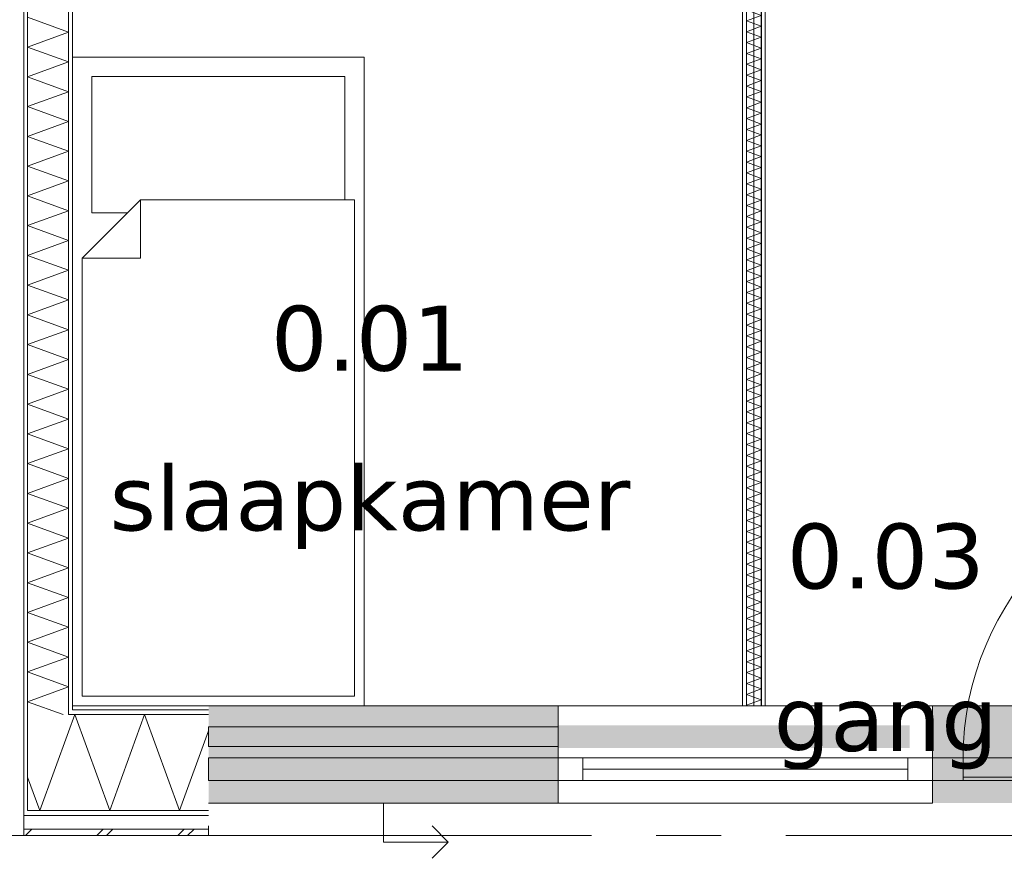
# Model space of a CAD drawing. Header units: millimetres. Extents: x -14925 to 266687, y -3550 to 35834.
# Tile 184 of 244: x 134386 to 137422, y -70 to 2515. Entities that reach past the tile are written whole.
import ezdxf
from ezdxf.enums import TextEntityAlignment as Align

# ---------------------------------------------------------------- set-up
doc = ezdxf.new("R2010")
doc.units = ezdxf.units.MM
doc.header["$MEASUREMENT"] = 0
doc.linetypes.add('B0204', pattern=[2600, 2000, -200, 200, -200])
for name, color, linetype in [('21 Buitenwanden', 7, 'Continuous'), ('A Stramien', 7, 'Continuous'), ('New_21 Buitenwanden', 7, 'Continuous'), ('New_21 Buitenwanden 2D arcering', 7, 'Continuous'), ('New_21 Buitenwanden Afdek-arcering', 7, 'Continuous'), ('New_21 Buitenwanden Deuren', 7, 'Continuous'), ('New_21 Buitenwanden Doorsnede-arcering', 7, 'Continuous'), ('New_21 Buitenwanden Laagscheidingslijnen', 7, 'Continuous'), ('New_21 Buitenwanden Ramen', 7, 'Continuous'), ('New_22 C Binnenwanden', 7, 'Continuous'), ('New_22 C Binnenwanden Doorsnede-arcering', 7, 'Continuous'), ('New_22 C Binnenwanden Laagscheidingslijnen', 7, 'Continuous'), ('New_82 Interieur', 7, 'Continuous'), ('New_Z Gebruiksopp', 7, 'Continuous'), ('New_Z Gebruiksopp Zone omranding', 7, 'Continuous'), ('New_Z Gebruiksopp Zone tekst', 7, 'Continuous')]:
    doc.layers.add(name, color=color, linetype=linetype)
doc.styles.add('GENERATED_STYLE_1', font='verdana.ttf')
doc.styles.add('GENERATED_STYLE_2', font='verdana.ttf')
pattern_1 = [(270, (120873.91, 0), (100, 0), [])]
pattern_2 = [(90, (120873.91, 0), (-100, 0), [])]
pattern_3 = [(0, (120873.91, 0), (0, 100), [])]

# ---------------------------------------------------------------- blocks, each defined once
blk = doc.blocks.new('slaapkamer_0.01_80_1', base_point=(135466.4, 1766.2))
at = {"layer": 'New_Z Gebruiksopp Zone tekst', "color": 2, "lineweight": 0}
for tag, style, p in [('DUMMY_941', 'GENERATED_STYLE_1', (135466.4, 1704)), ('DUMMY_942', 'GENERATED_STYLE_2', (135466.4, 1206.9))]:
    blk.add_attdef(tag, text='', height=200, dxfattribs=dict(at, style=style)).set_placement(p, align=Align.TOP_LEFT)
for tag, style, p in [('ROOM_NUMBER', 'GENERATED_STYLE_1', (135466.4, 1633.3)), ('ROOM_NAME', 'GENERATED_STYLE_2', (135466.4, 1141))]:
    blk.add_attdef(tag, text='', height=200, dxfattribs=dict(at, style=style)).set_placement(p, align=Align.TOP_CENTER)
blk = doc.blocks.new('gang_0.03_82_1', base_point=(137056.6, 1094.7))
at = {"layer": 'New_Z Gebruiksopp Zone tekst', "color": 2, "lineweight": 0}
for tag, style, p in [('DUMMY_941', 'GENERATED_STYLE_1', (137056.6, 1032.5)), ('DUMMY_942', 'GENERATED_STYLE_2', (137056.6, 535.4))]:
    blk.add_attdef(tag, text='', height=200, dxfattribs=dict(at, style=style)).set_placement(p, align=Align.TOP_LEFT)
for tag, style, p in [('ROOM_NUMBER', 'GENERATED_STYLE_1', (137056.6, 961.8)), ('ROOM_NAME', 'GENERATED_STYLE_2', (137056.6, 461.1))]:
    blk.add_attdef(tag, text='', height=200, dxfattribs=dict(at, style=style)).set_placement(p, align=Align.TOP_CENTER)
blk = doc.blocks.new('Rnx horizontaal 26[44]_1', base_point=(120873.9, 0))
at = {"layer": 'New_21 Buitenwanden Ramen', "color": 7, "linetype": 'Continuous', "lineweight": 0}
for p, q in [((136046.9, 400), (136034.9, 400)), ((136046.9, 400), (136034.9, 400)), ((137200.9, 400), (136046.9, 400)), ((136046.9, 388), (136046.9, 400)), ((136046.9, 388), (136046.9, 400)), ((137200.9, 388), (137200.9, 400)), ((137200.9, 388), (137200.9, 400)), ((137200.9, 400), (137212.9, 400)), ((137200.9, 400), (137212.9, 400)), ((136046.9, 373), (136046.9, 388)), ((136046.9, 373), (136046.9, 388)), ((136046.9, 240), (136046.9, 373)), ((136046.9, 240), (136046.9, 373)), ((137200.9, 373), (137200.9, 388)), ((137200.9, 373), (137200.9, 388)), ((137200.9, 240), (137200.9, 373)), ((137200.9, 240), (137200.9, 373)), ((136046.9, 240), (136122.9, 240)), ((136046.9, 177), (136046.9, 240)), ((136046.9, 177), (136046.9, 240)), ((136122.9, 240), (136122.9, 170)), ((136122.9, 240), (137124.9, 240)), ((137124.9, 170), (137124.9, 240)), ((137124.9, 240), (137200.9, 240)), ((137200.9, 177), (137200.9, 240)), ((137200.9, 177), (137200.9, 240)), ((137124.9, 205), (136122.9, 205)), ((136046.9, 170), (136046.9, 177)), ((136046.9, 170), (136046.9, 177)), ((137200.9, 170), (136046.9, 170)), ((136122.9, 170), (136046.9, 170)), ((136046.9, 162), (136046.9, 170)), ((136046.9, 120), (136046.9, 162)), ((137124.9, 170), (136122.9, 170)), ((137200.9, 170), (137124.9, 170)), ((137200.9, 170), (137200.9, 177)), ((137200.9, 170), (137200.9, 177)), ((137200.9, 162), (137200.9, 170)), ((137200.9, 120), (137200.9, 162)), ((136046.9, 100), (136046.9, 120)), ((137200.9, 100), (136046.9, 100)), ((137200.9, 100), (137200.9, 120))]:
    blk.add_line(p, q, dxfattribs=at)
for p in [(136046.9, 170), (137200.9, 170)]:
    blk.add_point(p, dxfattribs=at)
blk = doc.blocks.new('D1 26[99]_1', base_point=(120873.9, 0))
at = {"layer": 'New_21 Buitenwanden Deuren', "color": 7, "linetype": 'Continuous', "lineweight": 0}
for p, q in [((138184.9, 240), (138184.9, 1130)), ((137200.9, 400), (137188.9, 400)), ((137200.9, 400), (137188.9, 400)), ((137200.9, 388), (137200.9, 400)), ((137200.9, 388), (137200.9, 400)), ((138278.9, 388), (138278.9, 400)), ((138278.9, 388), (138278.9, 400)), ((138278.9, 400), (138290.9, 400)), ((138278.9, 400), (138290.9, 400)), ((137200.9, 373), (137200.9, 388)), ((137200.9, 373), (137200.9, 388)), ((137200.9, 240), (137200.9, 373)), ((137200.9, 240), (137200.9, 373)), ((138278.9, 373), (138278.9, 388)), ((138278.9, 373), (138278.9, 388)), ((138278.9, 240), (138278.9, 373)), ((138278.9, 240), (138278.9, 373)), ((137294.9, 240), (137200.9, 240)), ((137200.9, 240), (137200.9, 170)), ((137200.9, 177), (137200.9, 240)), ((137200.9, 177), (137200.9, 240)), ((137294.9, 170), (137294.9, 240)), ((137294.9, 240), (138184.9, 240)), ((137294.9, 180), (137294.9, 240)), ((138278.9, 240), (138184.9, 240)), ((138184.9, 240), (138184.9, 170)), ((138184.9, 240), (138184.9, 180)), ((138278.9, 170), (138278.9, 240)), ((138278.9, 177), (138278.9, 240)), ((138278.9, 177), (138278.9, 240)), ((137200.9, 170), (137200.9, 177)), ((137200.9, 170), (137200.9, 177)), ((137200.9, 170), (138278.9, 170)), ((137200.9, 170), (137294.9, 170)), ((137200.9, 162), (137200.9, 170)), ((137200.9, 120), (137200.9, 162)), ((138184.9, 180), (137294.9, 180)), ((138184.9, 170), (138278.9, 170)), ((138278.9, 170), (138278.9, 177)), ((138278.9, 170), (138278.9, 177)), ((138278.9, 162), (138278.9, 170)), ((138278.9, 120), (138278.9, 162)), ((137200.9, 100), (137200.9, 120)), ((138278.9, 100), (138278.9, 120))]:
    blk.add_line(p, q, dxfattribs=at)
blk.add_arc((138184.9, 240), 890, 90, 180, dxfattribs=at)
for p in [(137200.9, 170), (138278.9, 170)]:
    blk.add_point(p, dxfattribs=at)
blk = doc.blocks.new('DS1 in wand 26[100]_1', base_point=(120873.9, 0))
at = {"layer": 'New_21 Buitenwanden Deuren', "color": 7, "linetype": 'Continuous', "lineweight": 0}
for p, q in [((134968.9, 400), (136046.9, 400)), ((136046.9, 388), (136046.9, 400)), ((136046.9, 388), (136046.9, 400)), ((136046.9, 400), (136122.9, 400)), ((136046.9, 400), (136122.9, 400)), ((136046.9, 373), (136046.9, 388)), ((136046.9, 373), (136046.9, 388)), ((136046.9, 340), (136046.9, 373)), ((136046.9, 340), (136046.9, 373)), ((136046.9, 335), (134968.9, 335)), ((134968.9, 335), (134968.9, 275)), ((136046.9, 275), (136046.9, 335)), ((134968.9, 275), (136046.9, 275)), ((136046.9, 177), (136046.9, 270)), ((136046.9, 162), (136046.9, 177)), ((136046.9, 120), (136046.9, 162)), ((134968.9, 100), (136046.9, 100)), ((135507.9, 100), (135507.9, -20)), ((136046.9, 100), (136046.9, 120)), ((135707.9, -20), (135657.9, 30)), ((135507.9, -20), (135707.9, -20)), ((135707.9, -20), (135657.9, -70))]:
    blk.add_line(p, q, dxfattribs=at)
blk = doc.blocks.new('Wall_321_1', base_point=(134968.9, 400))
at = {"layer": 'New_21 Buitenwanden 2D arcering', "linetype": 'Continuous', "lineweight": 0, "true_color": 0xffffff}
blk.add_hatch(color=7, dxfattribs=at).paths.add_polyline_path([(136046.9, 270), (137129.9, 270), (137129.9, 340), (136046.9, 340)])
at = {"layer": 'New_21 Buitenwanden Afdek-arcering', "linetype": 'Continuous', "lineweight": 0, "true_color": 0xffffff}
for points in [[(136046.9, 100), (136046.9, 400), (134968.9, 400), (134968.9, 100)], [(138278.9, 100), (138278.9, 400), (137200.9, 400), (137200.9, 100)]]:
    blk.add_hatch(color=7, dxfattribs=at).paths.add_polyline_path(points)
at = {"layer": 'New_21 Buitenwanden', "color": 9, "linetype": 'Continuous', "lineweight": 0}
for p, q in [((138278.9, 400), (138290.9, 400)), ((138278.9, 388), (138278.9, 400)), ((138278.9, 373), (138278.9, 388)), ((138278.9, 240), (138278.9, 373)), ((138278.9, 177), (138278.9, 240)), ((138278.9, 170), (138278.9, 177)), ((138278.9, 162), (138278.9, 170)), ((138278.9, 120), (138278.9, 162)), ((138278.9, 100), (138278.9, 120))]:
    blk.add_line(p, q, dxfattribs=at)
at = {"layer": 'New_21 Buitenwanden Deuren', "color": 7, "linetype": 'Continuous', "lineweight": 0}
for name in ['D1 26[99]_1', 'DS1 in wand 26[100]_1']:
    blk.add_blockref(name, (120873.9, 0), dxfattribs=at)
at = {"layer": 'New_21 Buitenwanden Ramen', "color": 7, "linetype": 'Continuous', "lineweight": 0}
blk.add_blockref('Rnx horizontaal 26[44]_1', (120873.9, 0), dxfattribs=at)
blk = doc.blocks.new('*X2216', base_point=(120873.9, 0))
at = {"layer": 'New_22 C Binnenwanden Doorsnede-arcering', "color": 7, "linetype": 'Continuous', "lineweight": 0}
for p, q in [((136633.2, 2710), (136672.9, 2695.6)), ((136626.9, 2678.8), (136672.9, 2695.6)), ((136626.9, 2678.8), (136672.9, 2662.1)), ((136626.9, 2645.3), (136672.9, 2662.1)), ((136626.9, 2645.3), (136672.9, 2628.6)), ((136626.9, 2611.9), (136672.9, 2628.6)), ((136626.9, 2611.9), (136672.9, 2595.1)), ((136626.9, 2578.4), (136672.9, 2595.1)), ((136626.9, 2578.4), (136672.9, 2561.6)), ((136626.9, 2544.9), (136672.9, 2561.6)), ((136626.9, 2544.9), (136672.9, 2528.1)), ((136626.9, 2511.4), (136672.9, 2528.1)), ((136626.9, 2511.4), (136672.9, 2494.7)), ((136626.9, 2477.9), (136672.9, 2494.7)), ((136626.9, 2477.9), (136672.9, 2461.2)), ((136626.9, 2444.4), (136672.9, 2461.2)), ((136626.9, 2444.4), (136672.9, 2427.7)), ((136626.9, 2410.9), (136672.9, 2427.7)), ((136626.9, 2410.9), (136672.9, 2394.2)), ((136626.9, 2377.5), (136672.9, 2394.2)), ((136626.9, 2377.5), (136672.9, 2360.7)), ((136626.9, 2344), (136672.9, 2360.7)), ((136626.9, 2344), (136672.9, 2327.2)), ((136626.9, 2310.5), (136672.9, 2327.2)), ((136626.9, 2310.5), (136672.9, 2293.7)), ((136626.9, 2277), (136672.9, 2293.7)), ((136626.9, 2277), (136672.9, 2260.3)), ((136626.9, 2243.5), (136672.9, 2260.3)), ((136626.9, 2243.5), (136672.9, 2226.8)), ((136626.9, 2210), (136672.9, 2226.8)), ((136626.9, 2210), (136672.9, 2193.3)), ((136626.9, 2176.5), (136672.9, 2193.3)), ((136626.9, 2176.5), (136672.9, 2159.8)), ((136626.9, 2143.1), (136672.9, 2159.8)), ((136626.9, 2143.1), (136672.9, 2126.3)), ((136626.9, 2109.6), (136672.9, 2126.3)), ((136626.9, 2109.6), (136672.9, 2092.8)), ((136626.9, 2076.1), (136672.9, 2092.8)), ((136626.9, 2076.1), (136672.9, 2059.3)), ((136626.9, 2042.6), (136672.9, 2059.3)), ((136626.9, 2042.6), (136672.9, 2025.9)), ((136626.9, 2009.1), (136672.9, 2025.9)), ((136626.9, 2009.1), (136672.9, 1992.4)), ((136626.9, 1975.6), (136672.9, 1992.4)), ((136626.9, 1975.6), (136672.9, 1958.9)), ((136626.9, 1942.1), (136672.9, 1958.9)), ((136626.9, 1942.1), (136672.9, 1925.4)), ((136626.9, 1908.7), (136672.9, 1925.4)), ((136626.9, 1908.7), (136672.9, 1891.9)), ((136626.9, 1875.2), (136672.9, 1891.9)), ((136626.9, 1875.2), (136672.9, 1858.4)), ((136626.9, 1841.7), (136672.9, 1858.4)), ((136626.9, 1841.7), (136672.9, 1824.9)), ((136626.9, 1808.2), (136672.9, 1824.9)), ((136626.9, 1808.2), (136672.9, 1791.5)), ((136626.9, 1774.7), (136672.9, 1791.5)), ((136626.9, 1774.7), (136672.9, 1758)), ((136626.9, 1741.2), (136672.9, 1758)), ((136626.9, 1741.2), (136672.9, 1724.5)), ((136626.9, 1707.7), (136672.9, 1724.5)), ((136626.9, 1707.7), (136672.9, 1691)), ((136626.9, 1674.3), (136672.9, 1691)), ((136626.9, 1674.3), (136672.9, 1657.5)), ((136626.9, 1640.8), (136672.9, 1657.5)), ((136626.9, 1640.8), (136672.9, 1624)), ((136626.9, 1607.3), (136672.9, 1624)), ((136626.9, 1607.3), (136672.9, 1590.5)), ((136626.9, 1573.8), (136672.9, 1590.5)), ((136626.9, 1573.8), (136672.9, 1557.1)), ((136626.9, 1540.3), (136672.9, 1557.1)), ((136626.9, 1540.3), (136672.9, 1523.6)), ((136626.9, 1506.8), (136672.9, 1523.6)), ((136626.9, 1506.8), (136672.9, 1490.1)), ((136626.9, 1473.4), (136672.9, 1490.1)), ((136626.9, 1473.4), (136672.9, 1456.6)), ((136626.9, 1439.9), (136672.9, 1456.6)), ((136626.9, 1439.9), (136672.9, 1423.1)), ((136626.9, 1406.4), (136672.9, 1423.1)), ((136626.9, 1406.4), (136672.9, 1389.6)), ((136626.9, 1372.9), (136672.9, 1389.6)), ((136626.9, 1372.9), (136672.9, 1356.2)), ((136626.9, 1339.4), (136672.9, 1356.2)), ((136626.9, 1339.4), (136672.9, 1322.7)), ((136626.9, 1305.9), (136672.9, 1322.7)), ((136626.9, 1305.9), (136672.9, 1289.2)), ((136626.9, 1272.4), (136672.9, 1289.2)), ((136626.9, 1272.4), (136672.9, 1255.7)), ((136626.9, 1239), (136672.9, 1255.7)), ((136626.9, 1239), (136672.9, 1222.2)), ((136626.9, 1205.5), (136672.9, 1222.2)), ((136626.9, 1205.5), (136672.9, 1188.7)), ((136626.9, 1172), (136672.9, 1188.7)), ((136626.9, 1172), (136672.9, 1155.2)), ((136626.9, 1138.5), (136672.9, 1155.2)), ((136626.9, 1138.5), (136672.9, 1121.8)), ((136626.9, 1105), (136672.9, 1121.8)), ((136626.9, 1105), (136672.9, 1088.3)), ((136626.9, 1071.5), (136672.9, 1088.3)), ((136626.9, 1071.5), (136672.9, 1054.8)), ((136626.9, 1038), (136672.9, 1054.8)), ((136626.9, 1038), (136672.9, 1021.3)), ((136626.9, 1004.6), (136672.9, 1021.3)), ((136626.9, 1004.6), (136672.9, 987.8)), ((136626.9, 971.1), (136672.9, 987.8)), ((136626.9, 971.1), (136672.9, 954.3)), ((136626.9, 937.6), (136672.9, 954.3)), ((136626.9, 937.6), (136672.9, 920.8)), ((136626.9, 904.1), (136672.9, 920.8)), ((136626.9, 904.1), (136672.9, 887.4)), ((136626.9, 870.6), (136672.9, 887.4)), ((136626.9, 870.6), (136672.9, 853.9)), ((136626.9, 837.1), (136672.9, 853.9)), ((136626.9, 837.1), (136672.9, 820.4)), ((136626.9, 803.6), (136672.9, 820.4)), ((136626.9, 803.6), (136672.9, 786.9)), ((136626.9, 770.2), (136672.9, 786.9)), ((136626.9, 770.2), (136672.9, 753.4)), ((136626.9, 736.7), (136672.9, 753.4)), ((136626.9, 736.7), (136672.9, 719.9)), ((136626.9, 703.2), (136672.9, 719.9)), ((136626.9, 703.2), (136672.9, 686.4)), ((136626.9, 669.7), (136672.9, 686.4)), ((136626.9, 669.7), (136672.9, 653)), ((136626.9, 636.2), (136672.9, 653)), ((136626.9, 636.2), (136672.9, 619.5)), ((136626.9, 602.7), (136672.9, 619.5)), ((136626.9, 602.7), (136672.9, 586)), ((136626.9, 569.2), (136672.9, 586)), ((136626.9, 569.2), (136672.9, 552.5)), ((136626.9, 535.8), (136672.9, 552.5)), ((136626.9, 535.8), (136672.9, 519)), ((136626.9, 502.3), (136672.9, 519)), ((136626.9, 502.3), (136672.9, 485.5)), ((136626.9, 468.8), (136672.9, 485.5)), ((136626.9, 468.8), (136672.9, 452.1)), ((136626.9, 435.3), (136672.9, 452.1)), ((136626.9, 435.3), (136672.9, 418.6)), ((136626.9, 401.8), (136672.9, 418.6)), ((136626.9, 401.8), (136631.9, 400))]:
    blk.add_line(p, q, dxfattribs=at)
blk = doc.blocks.new('Wall_323_1', base_point=(136649.9, 400))
at = {"layer": 'New_22 C Binnenwanden Doorsnede-arcering', "linetype": 'Continuous', "lineweight": 0, "true_color": 0x000000}
h = blk.add_hatch(dxfattribs=at)
h.set_pattern_fill('325_Houtachtig_plaatmate_E0', color=18, style=0, pattern_type=2)
h.set_pattern_definition(pattern_1)
h.paths.add_polyline_path([(136614.9, 400), (136626.9, 400), (136626.9, 2710), (136614.9, 2710)])
h = blk.add_hatch(dxfattribs=at)
h.set_pattern_fill('325_Houtachtig_plaatmate_E0', color=18, style=0, pattern_type=2)
h.set_pattern_definition(pattern_1)
h.paths.add_polyline_path([(136672.9, 2710), (136672.9, 400), (136684.9, 400), (136684.9, 2710)])
at = {"layer": 'New_22 C Binnenwanden', "color": 1, "linetype": 'Continuous', "lineweight": 0, "flags": 128}
for points in [[(136614.9, 2710), (136614.9, 400)], [(136684.9, 400), (136684.9, 2710)]]:
    blk.add_lwpolyline(points, dxfattribs=at)
at = {"layer": 'New_22 C Binnenwanden Laagscheidingslijnen', "color": 1, "linetype": 'Continuous', "lineweight": 0}
for p, q in [((136626.9, 2710), (136626.9, 400)), ((136672.9, 2710), (136672.9, 400))]:
    blk.add_line(p, q, dxfattribs=at)
at = {"layer": 'New_22 C Binnenwanden', "color": 1, "lineweight": 0}
blk.add_blockref('*X2216', (120873.9, 0), dxfattribs=at)
blk = doc.blocks.new('*X2392', base_point=(120873.9, 0))
at = {"layer": 'New_22 C Binnenwanden Doorsnede-arcering', "color": 7, "linetype": 'Continuous', "lineweight": 0}
for p, q in [((134536.9, 2476.5), (134410.9, 2522.3)), ((134536.9, 2476.5), (134410.9, 2430.6)), ((134536.9, 2384.7), (134410.9, 2430.6)), ((134536.9, 2384.7), (134410.9, 2338.9)), ((134536.9, 2293), (134410.9, 2338.9)), ((134536.9, 2293), (134410.9, 2247.2)), ((134536.9, 2201.3), (134410.9, 2247.2)), ((134536.9, 2201.3), (134410.9, 2155.4)), ((134536.9, 2109.6), (134410.9, 2155.4)), ((134536.9, 2109.6), (134410.9, 2063.7)), ((134536.9, 2017.9), (134410.9, 2063.7)), ((134536.9, 2017.9), (134410.9, 1972)), ((134536.9, 1926.1), (134410.9, 1972)), ((134536.9, 1926.1), (134410.9, 1880.3)), ((134536.9, 1834.4), (134410.9, 1880.3)), ((134536.9, 1834.4), (134410.9, 1788.5)), ((134536.9, 1742.7), (134410.9, 1788.5)), ((134536.9, 1742.7), (134410.9, 1696.8)), ((134536.9, 1651), (134410.9, 1696.8)), ((134536.9, 1651), (134410.9, 1605.1)), ((134536.9, 1559.2), (134410.9, 1605.1)), ((134536.9, 1559.2), (134410.9, 1513.4)), ((134536.9, 1467.5), (134410.9, 1513.4)), ((134536.9, 1467.5), (134410.9, 1421.7)), ((134536.9, 1375.8), (134410.9, 1421.7)), ((134536.9, 1375.8), (134410.9, 1329.9)), ((134536.9, 1284.1), (134410.9, 1329.9)), ((134536.9, 1284.1), (134410.9, 1238.2)), ((134536.9, 1192.4), (134410.9, 1238.2)), ((134536.9, 1192.4), (134410.9, 1146.5)), ((134536.9, 1100.6), (134410.9, 1146.5)), ((134536.9, 1100.6), (134410.9, 1054.8)), ((134536.9, 1008.9), (134410.9, 1054.8)), ((134536.9, 1008.9), (134410.9, 963.1)), ((134536.9, 917.2), (134410.9, 963.1)), ((134536.9, 917.2), (134410.9, 871.3)), ((134536.9, 825.5), (134410.9, 871.3)), ((134536.9, 825.5), (134410.9, 779.6)), ((134536.9, 733.8), (134410.9, 779.6)), ((134536.9, 733.8), (134410.9, 687.9)), ((134536.9, 642), (134410.9, 687.9)), ((134536.9, 642), (134410.9, 596.2)), ((134536.9, 550.3), (134410.9, 596.2)), ((134536.9, 550.3), (134410.9, 504.5)), ((134536.9, 458.6), (134410.9, 504.5)), ((134536.9, 458.6), (134410.9, 412.7)), ((134520.1, 373), (134410.9, 412.7))]:
    blk.add_line(p, q, dxfattribs=at)
blk = doc.blocks.new('Wall_352_1', base_point=(134548.9, 400))
at = {"layer": 'New_22 C Binnenwanden Doorsnede-arcering', "linetype": 'Continuous', "lineweight": 0, "true_color": 0x000000}
h = blk.add_hatch(dxfattribs=at)
h.set_pattern_fill('325_Houtachtig_plaatmate_E0', color=18, style=0, pattern_type=2)
h.set_pattern_definition(pattern_2)
h.paths.add_polyline_path([(134398.9, 7173), (134398.9, 77), (134410.9, 77), (134410.9, 7173)])
h = blk.add_hatch(dxfattribs=at)
h.set_pattern_fill('325_Houtachtig_plaatmate_E0', color=18, style=0, pattern_type=2)
h.set_pattern_definition(pattern_2)
h.paths.add_polyline_path([(134536.9, 5080), (134536.9, 388), (134544.4, 388), (134548.9, 400), (134548.9, 5080)])
h = blk.add_hatch(dxfattribs=at)
h.set_pattern_fill('325_Houtachtig_plaatmate_E0', color=18, style=0, pattern_type=2)
h.set_pattern_definition(pattern_2)
h.paths.add_polyline_path([(134548.9, 400), (134544.4, 388), (134548.9, 388)])
at = {"layer": 'New_21 Buitenwanden Laagscheidingslijnen', "color": 1, "linetype": 'Continuous', "lineweight": 0}
blk.add_line((134548.9, 400), (134548.9, 388), dxfattribs=at)
at = {"layer": 'New_22 C Binnenwanden', "color": 1, "linetype": 'Continuous', "lineweight": 0, "flags": 128}
for points in [[(134398.9, 7173), (134398.9, 77)], [(134548.9, 400), (134548.9, 5080)]]:
    blk.add_lwpolyline(points, dxfattribs=at)
at = {"layer": 'New_22 C Binnenwanden Laagscheidingslijnen', "color": 1, "linetype": 'Continuous', "lineweight": 0}
for p, q in [((134410.9, 373), (134410.9, 6877)), ((134536.9, 388), (134536.9, 5092)), ((134410.9, 373), (134410.9, 77)), ((134536.9, 388), (134536.9, 373))]:
    blk.add_line(p, q, dxfattribs=at)
at = {"layer": 'New_22 C Binnenwanden', "color": 1, "lineweight": 0}
blk.add_blockref('*X2392', (120873.9, 0), dxfattribs=at)
blk = doc.blocks.new('*X3417', base_point=(120873.9, 0))
at = {"layer": 'New_21 Buitenwanden Doorsnede-arcering', "color": 7, "linetype": 'Continuous', "lineweight": 0}
blk.add_line((134438.3, 105.1), (134410.9, 180.4), dxfattribs=at)
blk = doc.blocks.new('*X3419', base_point=(120873.9, 0))
at = {"layer": 'New_21 Buitenwanden Doorsnede-arcering', "color": 7, "linetype": 'Continuous', "lineweight": 0}
for p, q in [((134403.9, 0), (134423.9, 20)), ((134623.9, 0), (134643.9, 20)), ((134653.9, 0), (134673.9, 20)), ((134873.9, 0), (134893.9, 20)), ((134903.9, 0), (134923.9, 20))]:
    blk.add_line(p, q, dxfattribs=at)
blk = doc.blocks.new('*X3420', base_point=(120873.9, 0))
at = {"layer": 'New_21 Buitenwanden Doorsnede-arcering', "color": 7, "linetype": 'Continuous', "lineweight": 0}
for q in [(134536.9, 319.8), (134438.3, 105.1)]:
    blk.add_line((134448.5, 77), q, dxfattribs=at)
blk = doc.blocks.new('*X3421', base_point=(120873.9, 0))
at = {"layer": 'New_21 Buitenwanden Doorsnede-arcering', "color": 7, "linetype": 'Continuous', "lineweight": 0}
for p, q in [((134536.9, 319.8), (134556.3, 373)), ((134664, 77), (134556.3, 373)), ((134664, 77), (134771.7, 373)), ((134879.5, 77), (134771.7, 373)), ((134879.5, 77), (134968.9, 322.7))]:
    blk.add_line(p, q, dxfattribs=at)
blk = doc.blocks.new('Wall_528_1', base_point=(134968.9, 400))
at = {"layer": 'New_21 Buitenwanden Doorsnede-arcering', "linetype": 'Continuous', "lineweight": 0, "true_color": 0x000000}
h = blk.add_hatch(dxfattribs=at)
h.set_pattern_fill('720_Gips_0001', color=18, style=0, pattern_type=2)
h.set_pattern_definition([(0, (120873.9, 0), (0, 346.41), [0, -200]), (0, (120973.9, 173.2), (0, 346.41), [0, -200])])
h.paths.add_polyline_path([(134548.9, 388), (134968.9, 388), (134968.9, 400), (134548.9, 400)])
h = blk.add_hatch(dxfattribs=at)
h.set_pattern_fill('325_Houtachtig_plaatmate_E0', color=18, style=0, pattern_type=2)
h.set_pattern_definition(pattern_3)
h.paths.add_polyline_path([(134536.9, 388), (134536.9, 373), (134538.8, 373), (134544.4, 388)])
h = blk.add_hatch(dxfattribs=at)
h.set_pattern_fill('325_Houtachtig_plaatmate_E0', color=18, style=0, pattern_type=2)
h.set_pattern_definition(pattern_3)
h.paths.add_polyline_path([(134548.9, 388), (134544.4, 388), (134538.8, 373), (134548.9, 373)])
h = blk.add_hatch(dxfattribs=at)
h.set_pattern_fill('325_Houtachtig_plaatmate_E0', color=18, style=0, pattern_type=2)
h.set_pattern_definition(pattern_3)
h.paths.add_polyline_path([(134548.9, 373), (134968.9, 373), (134968.9, 388), (134548.9, 388)])
h = blk.add_hatch(dxfattribs=at)
h.set_pattern_fill('325_Houtachtig_plaatmate_E0', color=18, style=0, pattern_type=2)
h.set_pattern_definition(pattern_3)
h.paths.add_polyline_path([(134398.9, 77), (134398.9, 62), (134410.9, 62), (134410.9, 77)])
h = blk.add_hatch(dxfattribs=at)
h.set_pattern_fill('325_Houtachtig_plaatmate_E0', color=18, style=0, pattern_type=2)
h.set_pattern_definition(pattern_3)
h.paths.add_polyline_path([(134410.9, 77), (134410.9, 62), (134422.2, 62), (134427.8, 77)])
h = blk.add_hatch(dxfattribs=at)
h.set_pattern_fill('325_Houtachtig_plaatmate_E0', color=18, style=0, pattern_type=2)
h.set_pattern_definition(pattern_3)
h.paths.add_polyline_path([(134422.2, 62), (134968.9, 62), (134968.9, 77), (134427.8, 77)])
at = {"layer": 'New_21 Buitenwanden', "color": 9, "linetype": 'Continuous', "lineweight": 0, "flags": 128}
for points in [[(134968.9, 400), (134548.9, 400)], [(134398.9, 0), (134968.9, 0)], [(134968.9, 20), (134968.9, 30)], [(134968.9, 0), (134968.9, 20)]]:
    blk.add_lwpolyline(points, dxfattribs=at)
at = {"layer": 'New_21 Buitenwanden Laagscheidingslijnen', "color": 1, "linetype": 'Continuous', "lineweight": 0}
blk.add_line((134548.9, 400), (134548.9, 388), dxfattribs=at)
at = {"layer": 'New_21 Buitenwanden Laagscheidingslijnen', "color": 9, "linetype": 'Continuous', "lineweight": 0}
for p, q in [((134538.8, 373), (134548.9, 373)), ((134548.9, 388), (134968.9, 388)), ((134548.9, 373), (134968.9, 373)), ((134422.2, 62), (134968.9, 62)), ((134427.8, 77), (134536.9, 77)), ((134536.9, 77), (134968.9, 77)), ((134406.4, 20), (134968.9, 20))]:
    blk.add_line(p, q, dxfattribs=at)
at = {"layer": 'New_22 C Binnenwanden', "color": 9, "linetype": 'Continuous', "lineweight": 0, "flags": 128}
for points in [[(134398.9, 62), (134398.9, 77)], [(134398.9, 20), (134398.9, 62)], [(134398.9, 0), (134398.9, 20)]]:
    blk.add_lwpolyline(points, dxfattribs=at)
at = {"layer": 'New_22 C Binnenwanden Laagscheidingslijnen', "color": 1, "linetype": 'Continuous', "lineweight": 0}
for p, q in [((134410.9, 373), (134410.9, 77)), ((134536.9, 388), (134536.9, 373))]:
    blk.add_line(p, q, dxfattribs=at)
at = {"layer": 'New_22 C Binnenwanden Laagscheidingslijnen', "color": 9, "linetype": 'Continuous', "lineweight": 0}
for p, q in [((134536.9, 373), (134538.8, 373)), ((134398.9, 62), (134410.9, 62)), ((134410.9, 77), (134427.8, 77)), ((134410.9, 62), (134422.2, 62)), ((134398.9, 20), (134406.4, 20))]:
    blk.add_line(p, q, dxfattribs=at)
at = {"layer": 'New_21 Buitenwanden', "color": 1, "lineweight": 0}
for name in ['*X3421', '*X3420', '*X3417', '*X3419']:
    blk.add_blockref(name, (120873.9, 0), dxfattribs=at)
blk = doc.blocks.new('Bed 01 26[148]_1', base_point=(135448.9, 400))
at = {"layer": 'New_82 Interieur', "color": 7, "linetype": 'Continuous', "lineweight": 0}
for p, q in [((134548.9, 400), (134548.9, 2400)), ((134548.9, 2400), (135448.9, 2400)), ((135448.9, 2400), (135448.9, 400)), ((134758.9, 1960), (134758.9, 1780)), ((134578.9, 1780), (134758.9, 1780)), ((135448.9, 400), (134548.9, 400))]:
    blk.add_line(p, q, dxfattribs=at)
at = {"layer": 'New_82 Interieur', "color": 7, "linetype": 'Continuous', "lineweight": 0, "flags": 128}
for points in [[(134758.9, 1960), (134718.9, 1920), (134608.9, 1920), (134608.9, 2340), (135388.9, 2340), (135388.9, 1960)], [(135418.9, 430), (134578.9, 430), (134578.9, 1780), (134758.9, 1960), (135418.9, 1960)]]:
    blk.add_lwpolyline(points, close=True, dxfattribs=at)
blk = doc.blocks.new('Standard grid marker_3')
at = {"layer": 'A Stramien', "color": 7, "linetype": 'B0204', "lineweight": 0}
blk.add_line((1000, 0), (46550, 0), dxfattribs=at)
at = {"layer": 'A Stramien', "color": 9, "lineweight": 0, "style": 'GENERATED_STYLE_2'}
for tag, p in [('AC_MarkerText_1_0', (-600, 206.1)), ('AC_MarkerText_1_1', (48150, 206.1))]:
    blk.add_attdef(tag, text='', height=400, dxfattribs=at).set_placement(p, align=Align.TOP_CENTER)
blk = doc.blocks.new('Beam_68_1', base_point=(134968.9, 170))
at = {"layer": '21 Buitenwanden', "color": 7, "linetype": 'Continuous', "lineweight": 0}
for p, q in [((134968.9, 240), (135044.9, 240)), ((134968.9, 170), (134968.9, 240)), ((135044.9, 240), (135970.9, 240)), ((135970.9, 240), (136046.9, 240)), ((136046.9, 170), (136046.9, 240)), ((134968.9, 170), (135044.9, 170)), ((135044.9, 170), (135970.9, 170)), ((135970.9, 170), (136046.9, 170))]:
    blk.add_line(p, q, dxfattribs=at)

msp = doc.modelspace()

# ---------------------------------------------------------------- linework, layer by layer
at = {"layer": 'New_Z Gebruiksopp Zone omranding', "color": 254, "linetype": 'Continuous', "lineweight": 0, "true_color": 0xe4e3c5, "flags": 128}
msp.add_lwpolyline([(136649.9, 400), (136649.9, 3645), (135679.9, 3645), (135679.9, 5115), (134548.9, 5115), (134548.9, 400)], close=True, dxfattribs=at)
at = {"layer": 'New_Z Gebruiksopp Zone omranding', "color": 254, "linetype": 'Continuous', "lineweight": 0, "true_color": 0xd1c2fc, "flags": 128}
msp.add_lwpolyline([(138313.9, 1669), (137719.9, 1669), (137719.9, 5115), (136649.9, 5115), (136649.9, 400), (138313.9, 400)], close=True, dxfattribs=at)

# ---------------------------------------------------------------- block references
at = {"layer": '21 Buitenwanden', "color": 7, "lineweight": 0}
msp.add_blockref('Beam_68_1', (134968.9, 170), dxfattribs=at)
at = {"layer": 'A Stramien', "color": 1, "linetype": 'Continuous', "lineweight": 0, "zscale": 1000}
msp.add_blockref('Standard grid marker_3', (107148.9, 0), dxfattribs=at)
at = {"layer": 'New_21 Buitenwanden', "color": 1, "lineweight": 0}
for name in ['Wall_321_1', 'Wall_528_1']:
    msp.add_blockref(name, (134968.9, 400), dxfattribs=at)
at = {"layer": 'New_22 C Binnenwanden', "color": 1, "lineweight": 0}
for name, p in [('Wall_352_1', (134548.9, 400)), ('Wall_323_1', (136649.9, 400))]:
    msp.add_blockref(name, p, dxfattribs=at)
at = {"layer": 'New_82 Interieur', "color": 7, "linetype": 'Continuous', "lineweight": 0}
msp.add_blockref('Bed 01 26[148]_1', (135448.9, 400), dxfattribs=at)
at = {"layer": 'New_Z Gebruiksopp', "color": 2, "linetype": 'Continuous', "lineweight": 0}
for name, p, values in [('slaapkamer_0.01_80_1', (135466.4, 1766.2), {'ROOM_NAME': 'slaapkamer', 'ROOM_NUMBER': '0.01'}), ('gang_0.03_82_1', (137056.6, 1094.7), {'ROOM_NAME': 'gang', 'ROOM_NUMBER': '0.03'})]:
    msp.add_blockref(name, p, dxfattribs=at).add_auto_attribs(values)

doc.saveas('drawing.dxf')
